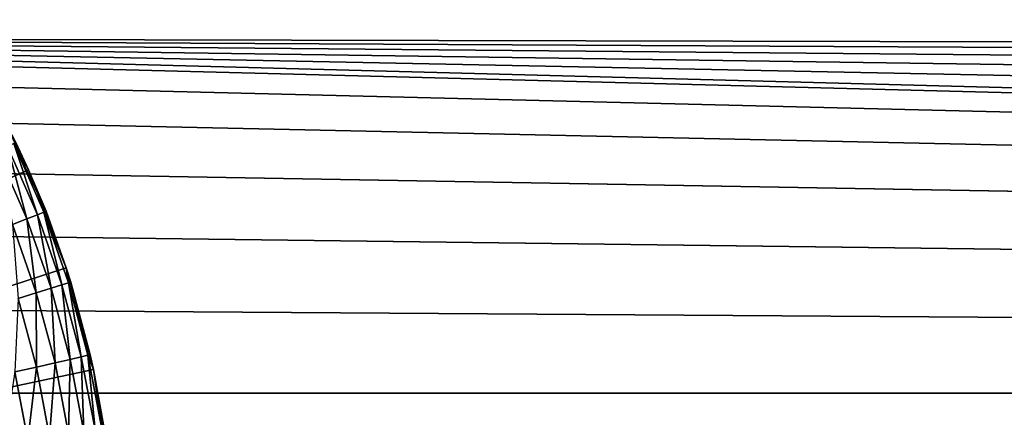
# Model space of a CAD drawing. Header units: centimetres. Extents: x 0.2 to 26.4, y 0 to 13.
# Tile 166 of 256: x 9.363 to 10, y 6.644 to 6.902. Entities that reach past the tile are written whole.
import ezdxf

# ---------------------------------------------------------------- set-up
doc = ezdxf.new("R2010")
doc.units = ezdxf.units.CM
doc.header["$LTSCALE"] = 2.54
doc.layers.get('0').update_dxf_attribs({"color": 13})

# ---------------------------------------------------------------- blocks, each defined once
blk = doc.blocks.new('Pojemnik na r_czniki papierowe CRESTO monta_ na_cienny.STL')
at = {"color": 0}
for p, q in [((17.55007, 6.80844, 17.55), (8.77505, 6.89032, 17.55)), ((8.77505, 6.89032, 17.55), (17.50693, 6.7653, 17.55)), ((17.44615, 6.66003, 17.55), (8.77505, 6.89032, 17.55)), ((17.44615, 6.66003, 17.55), (8.77505, 6.89032, 17.55)), ((17.47194, 6.71532, 17.55), (8.77505, 6.89032, 17.55)), ((17.47194, 6.71532, 17.55), (8.77505, 6.89032, 17.55)), ((8.77505, 6.89032, 17.55), (17.50693, 6.7653, 17.55)), ((17.60005, 6.84343, 17.55), (8.77505, 6.89032, 17.55)), ((17.55007, 6.80844, 17.55), (8.77505, 6.89032, 17.55)), ((17.60005, 6.84343, 17.55), (8.77505, 6.89032, 17.55)), ((17.65534, 6.86921, 17.55), (8.77505, 6.89032, 17.55)), ((17.65534, 6.86921, 17.55), (8.77505, 6.89032, 17.55)), ((17.44615, 6.66003, 17.55), (8.83582, 6.885, 17.55)), ((17.44615, 6.66003, 17.55), (8.83582, 6.885, 17.55)), ((8.89475, 6.86921, 17.45), (17.44615, 6.66003, 17.45)), ((8.89475, 6.86921, 17.45), (17.44615, 6.66003, 17.45)), ((8.89475, 6.86921, 17.55), (17.44615, 6.66003, 17.55)), ((8.89475, 6.86921, 17.55), (17.44615, 6.66003, 17.55)), ((9.36885, 6.8047, 17.55), (9.33796, 6.86532, 17.55)), ((9.36885, 6.8047, 17.55), (9.33796, 6.86532, 17.55)), ((8.95005, 6.84343, 17.45), (17.44615, 6.66003, 17.45)), ((8.95005, 6.84343, 17.45), (17.44615, 6.66003, 17.45)), ((8.95005, 6.84343, 17.55), (17.44615, 6.66003, 17.55)), ((8.95005, 6.84343, 17.55), (17.44615, 6.66003, 17.55)), ((9.36885, 6.8047, 17.55), (9.36068, 6.82234, 17.95)), ((9.36068, 6.82234, 17.95), (9.36885, 6.8047, 17.95)), ((9.36885, 6.8047, 17.55), (9.36068, 6.82234, 17.95)), ((9.36068, 6.82234, 17.95), (9.36885, 6.8047, 17.95)), ((9.36764, 6.7729, 18), (9.3486, 6.81653, 18)), ((9.36764, 6.7729, 18), (9.3486, 6.81653, 18)), ((9.36764, 6.7729, 18), (9.35524, 6.81973, 17.9842)), ((9.36764, 6.7729, 18), (9.35524, 6.81973, 17.9842)), ((9.3745, 6.77559, 17.9842), (9.35524, 6.81973, 17.9842)), ((9.3745, 6.77559, 17.9842), (9.35524, 6.81973, 17.9842)), ((9.3745, 6.77559, 17.9842), (9.35931, 6.82169, 17.96736)), ((9.3745, 6.77559, 17.9842), (9.35931, 6.82169, 17.96736)), ((9.3787, 6.77724, 17.96736), (9.35931, 6.82169, 17.96736)), ((9.38011, 6.77779, 17.95), (9.35931, 6.82169, 17.96736)), ((9.3787, 6.77724, 17.96736), (9.35931, 6.82169, 17.96736)), ((9.38011, 6.77779, 17.95), (9.35931, 6.82169, 17.96736)), ((9.36885, 6.8047, 17.95), (9.35931, 6.82169, 17.96736)), ((9.36885, 6.8047, 17.95), (9.35931, 6.82169, 17.96736)), ((9.36885, 6.8047, 17.55), (8.77505, 6.54032, 17.55)), ((9.36885, 6.8047, 17.55), (8.77505, 6.54032, 17.55)), ((9.00002, 6.80844, 17.45), (17.44615, 6.66003, 17.45)), ((9.00002, 6.80844, 17.45), (17.44615, 6.66003, 17.45)), ((9.00002, 6.80844, 17.55), (17.44615, 6.66003, 17.55)), ((9.00002, 6.80844, 17.55), (17.44615, 6.66003, 17.55)), ((9.39323, 6.74118, 17.55), (9.36885, 6.8047, 17.55)), ((9.36885, 6.8047, 17.55), (9.38011, 6.77779, 17.95)), ((9.36885, 6.8047, 17.55), (9.38011, 6.77779, 17.95)), ((9.36885, 6.8047, 17.55), (9.36885, 6.8047, 17.95)), ((9.36885, 6.8047, 17.95), (9.38011, 6.77779, 17.95)), ((9.36885, 6.8047, 17.55), (9.36885, 6.8047, 17.95)), ((9.39323, 6.74118, 17.55), (9.36885, 6.8047, 17.55)), ((9.36885, 6.8047, 17.95), (9.38011, 6.77779, 17.95)), ((9.38011, 6.77779, 17.95), (9.3787, 6.77724, 17.96736)), ((9.38011, 6.77779, 17.95), (9.3787, 6.77724, 17.96736)), ((9.39323, 6.74118, 17.55), (9.38011, 6.77779, 17.95)), ((9.38011, 6.77779, 17.95), (9.39323, 6.74118, 17.95)), ((9.39323, 6.74118, 17.55), (9.38011, 6.77779, 17.95)), ((9.38011, 6.77779, 17.95), (9.39323, 6.74118, 17.95)), ((9.35834, 6.76924, 18.01428), (9.36764, 6.7729, 18)), ((9.35834, 6.76924, 18.01428), (9.36764, 6.7729, 18)), ((9.36764, 6.7729, 18), (9.3745, 6.77559, 17.9842)), ((9.36764, 6.7729, 18), (9.3745, 6.77559, 17.9842)), ((9.36764, 6.7729, 18), (9.38337, 6.72796, 18)), ((9.36764, 6.7729, 18), (9.38337, 6.72796, 18)), ((9.36764, 6.7729, 18), (9.37381, 6.72501, 18.01428)), ((9.36764, 6.7729, 18), (9.37381, 6.72501, 18.01428)), ((9.3745, 6.77559, 17.9842), (9.3787, 6.77724, 17.96736)), ((9.3745, 6.77559, 17.9842), (9.3787, 6.77724, 17.96736)), ((9.3745, 6.77559, 17.9842), (9.39041, 6.73013, 17.9842)), ((9.3745, 6.77559, 17.9842), (9.39041, 6.73013, 17.9842)), ((9.3745, 6.77559, 17.9842), (9.38337, 6.72796, 18)), ((9.3745, 6.77559, 17.9842), (9.38337, 6.72796, 18)), ((9.3787, 6.77724, 17.96736), (9.39323, 6.74118, 17.95)), ((9.3787, 6.77724, 17.96736), (9.39323, 6.74118, 17.95)), ((9.3787, 6.77724, 17.96736), (9.39472, 6.73146, 17.96736)), ((9.3787, 6.77724, 17.96736), (9.39472, 6.73146, 17.96736)), ((9.3787, 6.77724, 17.96736), (9.39041, 6.73013, 17.9842)), ((9.3787, 6.77724, 17.96736), (9.39041, 6.73013, 17.9842)), ((17.44615, 6.66003, 17.45), (9.04316, 6.7653, 17.45)), ((17.44615, 6.66003, 17.45), (9.04316, 6.7653, 17.45)), ((17.44615, 6.66003, 17.55), (9.04316, 6.7653, 17.55)), ((17.44615, 6.66003, 17.55), (9.04316, 6.7653, 17.55)), ((9.35834, 6.76924, 18.01428), (9.37381, 6.72501, 18.01428)), ((9.35834, 6.76924, 18.01428), (9.37381, 6.72501, 18.01428)), ((9.39323, 6.74118, 17.55), (8.77505, 6.54032, 17.55)), ((9.39323, 6.74118, 17.55), (8.77505, 6.54032, 17.55)), ((9.39323, 6.74118, 17.95), (9.39617, 6.73191, 17.95)), ((9.39617, 6.73191, 17.95), (9.39323, 6.74118, 17.55)), ((9.39323, 6.74118, 17.55), (9.39323, 6.74118, 17.95)), ((9.39617, 6.73191, 17.95), (9.39323, 6.74118, 17.55)), ((9.40875, 6.68496, 17.95), (9.39323, 6.74118, 17.55)), ((9.40875, 6.68496, 17.95), (9.39323, 6.74118, 17.55)), ((9.41084, 6.67546, 17.55), (9.39323, 6.74118, 17.55)), ((9.39323, 6.74118, 17.55), (9.39323, 6.74118, 17.95)), ((9.41084, 6.67546, 17.55), (9.39323, 6.74118, 17.55)), ((9.39323, 6.74118, 17.95), (9.39617, 6.73191, 17.95)), ((9.39323, 6.74118, 17.95), (9.39472, 6.73146, 17.96736)), ((9.39323, 6.74118, 17.95), (9.39472, 6.73146, 17.96736)), ((9.37381, 6.72501, 18.01428), (9.38337, 6.72796, 18)), ((9.37381, 6.72501, 18.01428), (9.38337, 6.72796, 18)), ((9.38337, 6.72796, 18), (9.39041, 6.73013, 17.9842)), ((9.38337, 6.72796, 18), (9.39041, 6.73013, 17.9842)), ((9.38594, 6.67975, 18.01428), (9.38337, 6.72796, 18)), ((9.38594, 6.67975, 18.01428), (9.38337, 6.72796, 18)), ((9.39569, 6.68198, 18), (9.38337, 6.72796, 18)), ((9.39569, 6.68198, 18), (9.38337, 6.72796, 18)), ((9.39041, 6.73013, 17.9842), (9.39472, 6.73146, 17.96736)), ((9.39041, 6.73013, 17.9842), (9.39472, 6.73146, 17.96736)), ((9.39569, 6.68198, 18), (9.39041, 6.73013, 17.9842)), ((9.39569, 6.68198, 18), (9.39041, 6.73013, 17.9842)), ((9.40287, 6.68362, 17.9842), (9.39041, 6.73013, 17.9842)), ((9.40287, 6.68362, 17.9842), (9.39041, 6.73013, 17.9842)), ((9.39472, 6.73146, 17.96736), (9.39617, 6.73191, 17.95)), ((9.39472, 6.73146, 17.96736), (9.39617, 6.73191, 17.95)), ((9.40287, 6.68362, 17.9842), (9.39472, 6.73146, 17.96736)), ((9.40287, 6.68362, 17.9842), (9.39472, 6.73146, 17.96736)), ((9.40727, 6.68462, 17.96736), (9.39472, 6.73146, 17.96736)), ((9.40727, 6.68462, 17.96736), (9.39472, 6.73146, 17.96736)), ((9.39617, 6.73191, 17.95), (9.40875, 6.68496, 17.95)), ((9.40727, 6.68462, 17.96736), (9.39617, 6.73191, 17.95)), ((9.40727, 6.68462, 17.96736), (9.39617, 6.73191, 17.95)), ((9.39617, 6.73191, 17.95), (9.40875, 6.68496, 17.95)), ((9.36203, 6.72138, 18.02661), (9.37381, 6.72501, 18.01428)), ((9.36203, 6.72138, 18.02661), (9.37381, 6.72501, 18.01428)), ((9.37392, 6.67701, 18.02661), (9.36203, 6.72138, 18.02661)), ((9.37392, 6.67701, 18.02661), (9.36203, 6.72138, 18.02661)), ((9.37392, 6.67701, 18.02661), (9.37381, 6.72501, 18.01428)), ((9.37392, 6.67701, 18.02661), (9.37381, 6.72501, 18.01428)), ((9.38594, 6.67975, 18.01428), (9.37381, 6.72501, 18.01428)), ((9.38594, 6.67975, 18.01428), (9.37381, 6.72501, 18.01428)), ((17.44615, 6.66003, 17.45), (9.07815, 6.71532, 17.45)), ((17.44615, 6.66003, 17.45), (9.07815, 6.71532, 17.45)), ((9.07815, 6.71532, 17.55), (17.44615, 6.66003, 17.55)), ((9.07815, 6.71532, 17.55), (17.44615, 6.66003, 17.55)), ((9.38594, 6.67975, 18.01428), (9.39569, 6.68198, 18)), ((9.38594, 6.67975, 18.01428), (9.39569, 6.68198, 18)), ((9.39569, 6.68198, 18), (9.39465, 6.63371, 18.01428)), ((9.39569, 6.68198, 18), (9.39465, 6.63371, 18.01428)), ((9.39569, 6.68198, 18), (9.40287, 6.68362, 17.9842)), ((9.39569, 6.68198, 18), (9.40287, 6.68362, 17.9842)), ((9.39569, 6.68198, 18), (9.40454, 6.6352, 18)), ((9.39569, 6.68198, 18), (9.40454, 6.6352, 18)), ((9.40287, 6.68362, 17.9842), (9.40727, 6.68462, 17.96736)), ((9.40287, 6.68362, 17.9842), (9.40727, 6.68462, 17.96736)), ((9.40287, 6.68362, 17.9842), (9.41182, 6.6363, 17.9842)), ((9.40287, 6.68362, 17.9842), (9.41182, 6.6363, 17.9842)), ((9.40287, 6.68362, 17.9842), (9.40454, 6.6352, 18)), ((9.40287, 6.68362, 17.9842), (9.40454, 6.6352, 18)), ((9.40875, 6.68496, 17.95), (9.40727, 6.68462, 17.96736)), ((9.40875, 6.68496, 17.95), (9.40727, 6.68462, 17.96736)), ((9.40727, 6.68462, 17.96736), (9.41084, 6.67546, 17.95)), ((9.40727, 6.68462, 17.96736), (9.41084, 6.67546, 17.95)), ((9.40727, 6.68462, 17.96736), (9.41628, 6.63697, 17.96736)), ((9.40727, 6.68462, 17.96736), (9.41628, 6.63697, 17.96736)), ((9.40727, 6.68462, 17.96736), (9.41182, 6.6363, 17.9842)), ((9.40727, 6.68462, 17.96736), (9.41182, 6.6363, 17.9842)), ((9.40875, 6.68496, 17.95), (9.41084, 6.67546, 17.55)), ((9.40875, 6.68496, 17.95), (9.41084, 6.67546, 17.55)), ((9.40875, 6.68496, 17.95), (9.41084, 6.67546, 17.95)), ((9.40875, 6.68496, 17.95), (9.41084, 6.67546, 17.95)), ((8.77505, 6.54032, 17.55), (9.41084, 6.67546, 17.55)), ((8.77505, 6.54032, 17.55), (9.41084, 6.67546, 17.55)), ((9.36, 6.67383, 18.0366), (9.37392, 6.67701, 18.02661)), ((9.36, 6.67383, 18.0366), (9.37392, 6.67701, 18.02661)), ((9.37392, 6.67701, 18.02661), (9.36834, 6.62974, 18.0366)), ((9.37392, 6.67701, 18.02661), (9.36834, 6.62974, 18.0366)), ((9.37392, 6.67701, 18.02661), (9.38594, 6.67975, 18.01428)), ((9.37392, 6.67701, 18.02661), (9.38594, 6.67975, 18.01428)), ((9.37392, 6.67701, 18.02661), (9.38246, 6.63187, 18.02661)), ((9.37392, 6.67701, 18.02661), (9.38246, 6.63187, 18.02661)), ((9.38594, 6.67975, 18.01428), (9.38246, 6.63187, 18.02661)), ((9.38594, 6.67975, 18.01428), (9.38246, 6.63187, 18.02661)), ((9.38594, 6.67975, 18.01428), (9.39465, 6.63371, 18.01428)), ((9.38594, 6.67975, 18.01428), (9.39465, 6.63371, 18.01428)), ((9.41084, 6.67546, 17.55), (9.41779, 6.6372, 17.95)), ((9.42149, 6.60826, 17.55), (9.41084, 6.67546, 17.55)), ((9.41084, 6.67546, 17.95), (9.41084, 6.67546, 17.55)), ((9.41084, 6.67546, 17.95), (9.41084, 6.67546, 17.55)), ((9.41084, 6.67546, 17.95), (9.41779, 6.6372, 17.95)), ((9.41084, 6.67546, 17.55), (9.41779, 6.6372, 17.95)), ((9.42149, 6.60826, 17.55), (9.41084, 6.67546, 17.55)), ((9.41084, 6.67546, 17.95), (9.41779, 6.6372, 17.95)), ((9.41084, 6.67546, 17.95), (9.41628, 6.63697, 17.96736)), ((9.41084, 6.67546, 17.95), (9.41628, 6.63697, 17.96736)), ((9.36, 6.67383, 18.0366), (9.36834, 6.62974, 18.0366)), ((9.36, 6.67383, 18.0366), (9.36834, 6.62974, 18.0366)), ((9.10394, 6.66003, 17.45), (17.44615, 6.66003, 17.45)), ((9.10394, 6.66003, 17.45), (17.44615, 6.66003, 17.45)), ((9.10394, 6.66003, 17.55), (17.44615, 6.66003, 17.55)), ((9.10394, 6.66003, 17.55), (17.44615, 6.66003, 17.55))]:
    blk.add_line(p, q, dxfattribs=at)
mesh = blk.add_polyface(dxfattribs=at)
corners = [(17.71427, 6.885, 17.45), (17.65534, 6.86921, 17.45), (0.37505, 13.04032, 17.45)]
mesh.append_faces([[corners[k] for k in face] for face in [(0, 1, 2)]], dxfattribs={"color": 0})
mesh = blk.add_polyface(dxfattribs=at)
corners = [(17.65534, 6.86921, 17.45), (17.60005, 6.84343, 17.45), (0.37505, 13.04032, 17.45)]
mesh.append_faces([[corners[k] for k in face] for face in [(0, 1, 2)]], dxfattribs={"color": 0})
mesh = blk.add_polyface(dxfattribs=at)
corners = [(17.60005, 6.84343, 17.45), (17.55007, 6.80844, 17.45), (0.37505, 13.04032, 17.45)]
mesh.append_faces([[corners[k] for k in face] for face in [(0, 1, 2)]], dxfattribs={"color": 0})
mesh = blk.add_polyface(dxfattribs=at)
corners = [(17.55007, 6.80844, 17.45), (17.50693, 6.7653, 17.45), (0.37505, 13.04032, 17.45)]
mesh.append_faces([[corners[k] for k in face] for face in [(0, 1, 2)]], dxfattribs={"color": 0})
mesh = blk.add_polyface(dxfattribs=at)
corners = [(17.50693, 6.7653, 17.45), (17.47194, 6.71532, 17.45), (0.37505, 13.04032, 17.45)]
mesh.append_faces([[corners[k] for k in face] for face in [(0, 1, 2)]], dxfattribs={"color": 0})
mesh = blk.add_polyface(dxfattribs=at)
corners = [(17.47194, 6.71532, 17.45), (17.44615, 6.66003, 17.45), (0.37505, 13.04032, 17.45)]
mesh.append_faces([[corners[k] for k in face] for face in [(0, 1, 2)]], dxfattribs={"color": 0})
mesh = blk.add_polyface(dxfattribs=at)
corners = [(17.83582, 6.885, 17.45), (0.37505, 13.04032, 17.45), (1.57505, 12.84032, 17.45)]
mesh.append_faces([[corners[k] for k in face] for face in [(0, 1, 2)]], dxfattribs={"color": 0})
mesh = blk.add_polyface(dxfattribs=at)
corners = [(17.83582, 6.885, 17.45), (17.77505, 6.89032, 17.45), (0.37505, 13.04032, 17.45)]
mesh.append_faces([[corners[k] for k in face] for face in [(0, 1, 2)]], dxfattribs={"color": 0})
mesh = blk.add_polyface(dxfattribs=at)
corners = [(17.77505, 6.89032, 17.45), (17.71427, 6.885, 17.45), (0.37505, 13.04032, 17.45)]
mesh.append_faces([[corners[k] for k in face] for face in [(0, 1, 2)]], dxfattribs={"color": 0})
mesh = blk.add_polyface(dxfattribs=at)
corners = [(17.44615, 6.66003, 17.45), (8.89475, 6.86921, 17.45), (0.37505, 13.04032, 17.45)]
mesh.append_faces([[corners[k] for k in face] for face in [(0, 1, 2)]], dxfattribs={"color": 0})
mesh = blk.add_polyface(dxfattribs=at)
corners = [(24.97505, 12.84032, 17.45), (17.89475, 6.86921, 17.45), (1.57505, 12.84032, 17.45)]
mesh.append_faces([[corners[k] for k in face] for face in [(0, 1, 2)]], dxfattribs={"color": 0})
mesh = blk.add_polyface(dxfattribs=at)
corners = [(17.89475, 6.86921, 17.45), (17.83582, 6.885, 17.45), (1.57505, 12.84032, 17.45)]
mesh.append_faces([[corners[k] for k in face] for face in [(0, 1, 2)]], dxfattribs={"color": 0})
mesh = blk.add_polyface(dxfattribs=at)
corners = [(24.97505, 12.84032, 17.55), (1.57505, 12.84032, 17.55), (8.65534, 6.86921, 17.55)]
mesh.append_faces([[corners[k] for k in face] for face in [(0, 1, 2)]], dxfattribs={"color": 0})
mesh = blk.add_polyface(dxfattribs=at)
corners = [(24.97505, 12.84032, 17.55), (8.65534, 6.86921, 17.55), (8.71427, 6.885, 17.55)]
mesh.append_faces([[corners[k] for k in face] for face in [(0, 1, 2)]], dxfattribs={"color": 0})
mesh = blk.add_polyface(dxfattribs=at)
corners = [(24.97505, 12.84032, 17.55), (8.71427, 6.885, 17.55), (8.77505, 6.89032, 17.55)]
mesh.append_faces([[corners[k] for k in face] for face in [(0, 1, 2)]], dxfattribs={"color": 0})
mesh = blk.add_polyface(dxfattribs=at)
corners = [(24.97505, 12.84032, 17.55), (8.77505, 6.89032, 17.55), (17.65534, 6.86921, 17.55)]
mesh.append_faces([[corners[k] for k in face] for face in [(0, 1, 2)]], dxfattribs={"color": 0})
mesh = blk.add_polyface(dxfattribs=at)
corners = [(17.55007, 6.80844, 17.55), (8.77505, 6.89032, 17.55), (17.50693, 6.7653, 17.55)]
mesh.append_faces([[corners[k] for k in face] for face in [(0, 1, 2)]], dxfattribs={"color": 0})
mesh = blk.add_polyface(dxfattribs=at)
corners = [(17.44615, 6.66003, 17.55), (8.77505, 6.89032, 17.55), (8.83582, 6.885, 17.55)]
mesh.append_faces([[corners[k] for k in face] for face in [(0, 1, 2)]], dxfattribs={"color": 0})
mesh = blk.add_polyface(dxfattribs=at)
corners = [(17.47194, 6.71532, 17.55), (8.77505, 6.89032, 17.55), (17.44615, 6.66003, 17.55)]
mesh.append_faces([[corners[k] for k in face] for face in [(0, 1, 2)]], dxfattribs={"color": 0})
mesh = blk.add_polyface(dxfattribs=at)
corners = [(17.50693, 6.7653, 17.55), (8.77505, 6.89032, 17.55), (17.47194, 6.71532, 17.55)]
mesh.append_faces([[corners[k] for k in face] for face in [(0, 1, 2)]], dxfattribs={"color": 0})
mesh = blk.add_polyface(dxfattribs=at)
corners = [(17.60005, 6.84343, 17.55), (8.77505, 6.89032, 17.55), (17.55007, 6.80844, 17.55)]
mesh.append_faces([[corners[k] for k in face] for face in [(0, 1, 2)]], dxfattribs={"color": 0})
mesh = blk.add_polyface(dxfattribs=at)
corners = [(17.65534, 6.86921, 17.55), (8.77505, 6.89032, 17.55), (17.60005, 6.84343, 17.55)]
mesh.append_faces([[corners[k] for k in face] for face in [(0, 1, 2)]], dxfattribs={"color": 0})
mesh = blk.add_polyface(dxfattribs=at)
corners = [(17.44615, 6.66003, 17.55), (8.83582, 6.885, 17.55), (8.89475, 6.86921, 17.55)]
mesh.append_faces([[corners[k] for k in face] for face in [(0, 1, 2)]], dxfattribs={"color": 0})
mesh = blk.add_polyface(dxfattribs=at)
corners = [(17.44615, 6.66003, 17.45), (8.95005, 6.84343, 17.45), (8.89475, 6.86921, 17.45)]
mesh.append_faces([[corners[k] for k in face] for face in [(0, 1, 2)]], dxfattribs={"color": 0})
mesh = blk.add_polyface(dxfattribs=at)
corners = [(17.44615, 6.66003, 17.55), (8.89475, 6.86921, 17.55), (8.95005, 6.84343, 17.55)]
mesh.append_faces([[corners[k] for k in face] for face in [(0, 1, 2)]], dxfattribs={"color": 0})
mesh = blk.add_polyface(dxfattribs=at)
corners = [(9.36885, 6.8047, 17.55), (8.77505, 6.54032, 17.55), (9.33796, 6.86532, 17.55)]
mesh.append_faces([[corners[k] for k in face] for face in [(0, 1, 2)]], dxfattribs={"color": 0})
mesh = blk.add_polyface(dxfattribs=at)
corners = [(9.33796, 6.86532, 17.55), (9.36068, 6.82234, 17.95), (9.36885, 6.8047, 17.55)]
mesh.append_faces([[corners[k] for k in face] for face in [(0, 1, 2)]], dxfattribs={"color": 0})
mesh = blk.add_polyface(dxfattribs=at)
corners = [(17.44615, 6.66003, 17.45), (9.00002, 6.80844, 17.45), (8.95005, 6.84343, 17.45)]
mesh.append_faces([[corners[k] for k in face] for face in [(0, 1, 2)]], dxfattribs={"color": 0})
mesh = blk.add_polyface(dxfattribs=at)
corners = [(17.44615, 6.66003, 17.55), (8.95005, 6.84343, 17.55), (9.00002, 6.80844, 17.55)]
mesh.append_faces([[corners[k] for k in face] for face in [(0, 1, 2)]], dxfattribs={"color": 0})
mesh = blk.add_polyface(dxfattribs=at)
corners = [(9.36068, 6.82234, 17.95), (9.35931, 6.82169, 17.96736), (9.36885, 6.8047, 17.95)]
mesh.append_faces([[corners[k] for k in face] for face in [(0, 1, 2)]], dxfattribs={"color": 0})
mesh = blk.add_polyface(dxfattribs=at)
corners = [(9.36068, 6.82234, 17.95), (9.36885, 6.8047, 17.95), (9.36885, 6.8047, 17.55)]
mesh.append_faces([[corners[k] for k in face] for face in [(0, 1, 2)]], dxfattribs={"color": 0})
mesh = blk.add_polyface(dxfattribs=at)
corners = [(9.35524, 6.81973, 17.9842), (9.3486, 6.81653, 18), (9.36764, 6.7729, 18)]
mesh.append_faces([[corners[k] for k in face] for face in [(0, 1, 2)]], dxfattribs={"color": 0})
mesh = blk.add_polyface(dxfattribs=at)
corners = [(9.3486, 6.81653, 18), (9.35834, 6.76924, 18.01428), (9.36764, 6.7729, 18)]
mesh.append_faces([[corners[k] for k in face] for face in [(0, 1, 2)]], dxfattribs={"color": 0})
mesh = blk.add_polyface(dxfattribs=at)
corners = [(9.35931, 6.82169, 17.96736), (9.35524, 6.81973, 17.9842), (9.3745, 6.77559, 17.9842)]
mesh.append_faces([[corners[k] for k in face] for face in [(0, 1, 2)]], dxfattribs={"color": 0})
mesh = blk.add_polyface(dxfattribs=at)
corners = [(9.35524, 6.81973, 17.9842), (9.36764, 6.7729, 18), (9.3745, 6.77559, 17.9842)]
mesh.append_faces([[corners[k] for k in face] for face in [(0, 1, 2)]], dxfattribs={"color": 0})
mesh = blk.add_polyface(dxfattribs=at)
corners = [(9.35931, 6.82169, 17.96736), (9.3745, 6.77559, 17.9842), (9.3787, 6.77724, 17.96736)]
mesh.append_faces([[corners[k] for k in face] for face in [(0, 1, 2)]], dxfattribs={"color": 0})
mesh = blk.add_polyface(dxfattribs=at)
corners = [(9.35931, 6.82169, 17.96736), (9.3787, 6.77724, 17.96736), (9.38011, 6.77779, 17.95)]
mesh.append_faces([[corners[k] for k in face] for face in [(0, 1, 2)]], dxfattribs={"color": 0})
mesh = blk.add_polyface(dxfattribs=at)
corners = [(9.35931, 6.82169, 17.96736), (9.38011, 6.77779, 17.95), (9.36885, 6.8047, 17.95)]
mesh.append_faces([[corners[k] for k in face] for face in [(0, 1, 2)]], dxfattribs={"color": 0})
mesh = blk.add_polyface(dxfattribs=at)
corners = [(9.39323, 6.74118, 17.55), (8.77505, 6.54032, 17.55), (9.36885, 6.8047, 17.55)]
mesh.append_faces([[corners[k] for k in face] for face in [(0, 1, 2)]], dxfattribs={"color": 0})
mesh = blk.add_polyface(dxfattribs=at)
corners = [(17.44615, 6.66003, 17.45), (9.04316, 6.7653, 17.45), (9.00002, 6.80844, 17.45)]
mesh.append_faces([[corners[k] for k in face] for face in [(0, 1, 2)]], dxfattribs={"color": 0})
mesh = blk.add_polyface(dxfattribs=at)
corners = [(17.44615, 6.66003, 17.55), (9.00002, 6.80844, 17.55), (9.04316, 6.7653, 17.55)]
mesh.append_faces([[corners[k] for k in face] for face in [(0, 1, 2)]], dxfattribs={"color": 0})
mesh = blk.add_polyface(dxfattribs=at)
corners = [(9.36885, 6.8047, 17.55), (9.38011, 6.77779, 17.95), (9.39323, 6.74118, 17.55)]
mesh.append_faces([[corners[k] for k in face] for face in [(0, 1, 2)]], dxfattribs={"color": 0})
mesh = blk.add_polyface(dxfattribs=at)
corners = [(9.36885, 6.8047, 17.95), (9.38011, 6.77779, 17.95), (9.36885, 6.8047, 17.55)]
mesh.append_faces([[corners[k] for k in face] for face in [(0, 1, 2)]], dxfattribs={"color": 0})
mesh = blk.add_polyface(dxfattribs=at)
corners = [(9.38011, 6.77779, 17.95), (9.3787, 6.77724, 17.96736), (9.39323, 6.74118, 17.95)]
mesh.append_faces([[corners[k] for k in face] for face in [(0, 1, 2)]], dxfattribs={"color": 0})
mesh = blk.add_polyface(dxfattribs=at)
corners = [(9.38011, 6.77779, 17.95), (9.39323, 6.74118, 17.95), (9.39323, 6.74118, 17.55)]
mesh.append_faces([[corners[k] for k in face] for face in [(0, 1, 2)]], dxfattribs={"color": 0})
mesh = blk.add_polyface(dxfattribs=at)
corners = [(9.36764, 6.7729, 18), (9.35834, 6.76924, 18.01428), (9.37381, 6.72501, 18.01428)]
mesh.append_faces([[corners[k] for k in face] for face in [(0, 1, 2)]], dxfattribs={"color": 0})
mesh = blk.add_polyface(dxfattribs=at)
corners = [(9.3745, 6.77559, 17.9842), (9.36764, 6.7729, 18), (9.38337, 6.72796, 18)]
mesh.append_faces([[corners[k] for k in face] for face in [(0, 1, 2)]], dxfattribs={"color": 0})
mesh = blk.add_polyface(dxfattribs=at)
corners = [(9.36764, 6.7729, 18), (9.37381, 6.72501, 18.01428), (9.38337, 6.72796, 18)]
mesh.append_faces([[corners[k] for k in face] for face in [(0, 1, 2)]], dxfattribs={"color": 0})
mesh = blk.add_polyface(dxfattribs=at)
corners = [(9.3787, 6.77724, 17.96736), (9.3745, 6.77559, 17.9842), (9.39041, 6.73013, 17.9842)]
mesh.append_faces([[corners[k] for k in face] for face in [(0, 1, 2)]], dxfattribs={"color": 0})
mesh = blk.add_polyface(dxfattribs=at)
corners = [(9.3745, 6.77559, 17.9842), (9.38337, 6.72796, 18), (9.39041, 6.73013, 17.9842)]
mesh.append_faces([[corners[k] for k in face] for face in [(0, 1, 2)]], dxfattribs={"color": 0})
mesh = blk.add_polyface(dxfattribs=at)
corners = [(9.3787, 6.77724, 17.96736), (9.39472, 6.73146, 17.96736), (9.39323, 6.74118, 17.95)]
mesh.append_faces([[corners[k] for k in face] for face in [(0, 1, 2)]], dxfattribs={"color": 0})
mesh = blk.add_polyface(dxfattribs=at)
corners = [(9.3787, 6.77724, 17.96736), (9.39041, 6.73013, 17.9842), (9.39472, 6.73146, 17.96736)]
mesh.append_faces([[corners[k] for k in face] for face in [(0, 1, 2)]], dxfattribs={"color": 0})
mesh = blk.add_polyface(dxfattribs=at)
corners = [(17.44615, 6.66003, 17.45), (9.07815, 6.71532, 17.45), (9.04316, 6.7653, 17.45)]
mesh.append_faces([[corners[k] for k in face] for face in [(0, 1, 2)]], dxfattribs={"color": 0})
mesh = blk.add_polyface(dxfattribs=at)
corners = [(17.44615, 6.66003, 17.55), (9.04316, 6.7653, 17.55), (9.07815, 6.71532, 17.55)]
mesh.append_faces([[corners[k] for k in face] for face in [(0, 1, 2)]], dxfattribs={"color": 0})
mesh = blk.add_polyface(dxfattribs=at)
corners = [(9.37381, 6.72501, 18.01428), (9.35834, 6.76924, 18.01428), (9.36203, 6.72138, 18.02661)]
mesh.append_faces([[corners[k] for k in face] for face in [(0, 1, 2)]], dxfattribs={"color": 0})
mesh = blk.add_polyface(dxfattribs=at)
corners = [(9.41084, 6.67546, 17.55), (8.77505, 6.54032, 17.55), (9.39323, 6.74118, 17.55)]
mesh.append_faces([[corners[k] for k in face] for face in [(0, 1, 2)]], dxfattribs={"color": 0})
mesh = blk.add_polyface(dxfattribs=at)
corners = [(9.39323, 6.74118, 17.95), (9.39617, 6.73191, 17.95), (9.39323, 6.74118, 17.55)]
mesh.append_faces([[corners[k] for k in face] for face in [(0, 1, 2)]], dxfattribs={"color": 0})
mesh = blk.add_polyface(dxfattribs=at)
corners = [(9.39323, 6.74118, 17.55), (9.39617, 6.73191, 17.95), (9.40875, 6.68496, 17.95)]
mesh.append_faces([[corners[k] for k in face] for face in [(0, 1, 2)]], dxfattribs={"color": 0})
mesh = blk.add_polyface(dxfattribs=at)
corners = [(9.39323, 6.74118, 17.55), (9.40875, 6.68496, 17.95), (9.41084, 6.67546, 17.55)]
mesh.append_faces([[corners[k] for k in face] for face in [(0, 1, 2)]], dxfattribs={"color": 0})
mesh = blk.add_polyface(dxfattribs=at)
corners = [(9.39323, 6.74118, 17.95), (9.39472, 6.73146, 17.96736), (9.39617, 6.73191, 17.95)]
mesh.append_faces([[corners[k] for k in face] for face in [(0, 1, 2)]], dxfattribs={"color": 0})
mesh = blk.add_polyface(dxfattribs=at)
corners = [(9.38337, 6.72796, 18), (9.37381, 6.72501, 18.01428), (9.38594, 6.67975, 18.01428)]
mesh.append_faces([[corners[k] for k in face] for face in [(0, 1, 2)]], dxfattribs={"color": 0})
mesh = blk.add_polyface(dxfattribs=at)
corners = [(9.39041, 6.73013, 17.9842), (9.38337, 6.72796, 18), (9.39569, 6.68198, 18)]
mesh.append_faces([[corners[k] for k in face] for face in [(0, 1, 2)]], dxfattribs={"color": 0})
mesh = blk.add_polyface(dxfattribs=at)
corners = [(9.38337, 6.72796, 18), (9.38594, 6.67975, 18.01428), (9.39569, 6.68198, 18)]
mesh.append_faces([[corners[k] for k in face] for face in [(0, 1, 2)]], dxfattribs={"color": 0})
mesh = blk.add_polyface(dxfattribs=at)
corners = [(9.39472, 6.73146, 17.96736), (9.39041, 6.73013, 17.9842), (9.40287, 6.68362, 17.9842)]
mesh.append_faces([[corners[k] for k in face] for face in [(0, 1, 2)]], dxfattribs={"color": 0})
mesh = blk.add_polyface(dxfattribs=at)
corners = [(9.39041, 6.73013, 17.9842), (9.39569, 6.68198, 18), (9.40287, 6.68362, 17.9842)]
mesh.append_faces([[corners[k] for k in face] for face in [(0, 1, 2)]], dxfattribs={"color": 0})
mesh = blk.add_polyface(dxfattribs=at)
corners = [(9.39617, 6.73191, 17.95), (9.39472, 6.73146, 17.96736), (9.40727, 6.68462, 17.96736)]
mesh.append_faces([[corners[k] for k in face] for face in [(0, 1, 2)]], dxfattribs={"color": 0})
mesh = blk.add_polyface(dxfattribs=at)
corners = [(9.39472, 6.73146, 17.96736), (9.40287, 6.68362, 17.9842), (9.40727, 6.68462, 17.96736)]
mesh.append_faces([[corners[k] for k in face] for face in [(0, 1, 2)]], dxfattribs={"color": 0})
mesh = blk.add_polyface(dxfattribs=at)
corners = [(9.39617, 6.73191, 17.95), (9.40727, 6.68462, 17.96736), (9.40875, 6.68496, 17.95)]
mesh.append_faces([[corners[k] for k in face] for face in [(0, 1, 2)]], dxfattribs={"color": 0})
mesh = blk.add_polyface(dxfattribs=at)
corners = [(9.37392, 6.67701, 18.02661), (9.36203, 6.72138, 18.02661), (9.36, 6.67383, 18.0366)]
mesh.append_faces([[corners[k] for k in face] for face in [(0, 1, 2)]], dxfattribs={"color": 0})
mesh = blk.add_polyface(dxfattribs=at)
corners = [(9.37392, 6.67701, 18.02661), (9.37381, 6.72501, 18.01428), (9.36203, 6.72138, 18.02661)]
mesh.append_faces([[corners[k] for k in face] for face in [(0, 1, 2)]], dxfattribs={"color": 0})
mesh = blk.add_polyface(dxfattribs=at)
corners = [(9.38594, 6.67975, 18.01428), (9.37381, 6.72501, 18.01428), (9.37392, 6.67701, 18.02661)]
mesh.append_faces([[corners[k] for k in face] for face in [(0, 1, 2)]], dxfattribs={"color": 0})
mesh = blk.add_polyface(dxfattribs=at)
corners = [(17.44615, 6.66003, 17.45), (9.10394, 6.66003, 17.45), (9.07815, 6.71532, 17.45)]
mesh.append_faces([[corners[k] for k in face] for face in [(0, 1, 2)]], dxfattribs={"color": 0})
mesh = blk.add_polyface(dxfattribs=at)
corners = [(17.44615, 6.66003, 17.55), (9.07815, 6.71532, 17.55), (9.10394, 6.66003, 17.55)]
mesh.append_faces([[corners[k] for k in face] for face in [(0, 1, 2)]], dxfattribs={"color": 0})
mesh = blk.add_polyface(dxfattribs=at)
corners = [(9.39569, 6.68198, 18), (9.38594, 6.67975, 18.01428), (9.39465, 6.63371, 18.01428)]
mesh.append_faces([[corners[k] for k in face] for face in [(0, 1, 2)]], dxfattribs={"color": 0})
mesh = blk.add_polyface(dxfattribs=at)
corners = [(9.39569, 6.68198, 18), (9.39465, 6.63371, 18.01428), (9.40454, 6.6352, 18)]
mesh.append_faces([[corners[k] for k in face] for face in [(0, 1, 2)]], dxfattribs={"color": 0})
mesh = blk.add_polyface(dxfattribs=at)
corners = [(9.40287, 6.68362, 17.9842), (9.39569, 6.68198, 18), (9.40454, 6.6352, 18)]
mesh.append_faces([[corners[k] for k in face] for face in [(0, 1, 2)]], dxfattribs={"color": 0})
mesh = blk.add_polyface(dxfattribs=at)
corners = [(9.40727, 6.68462, 17.96736), (9.40287, 6.68362, 17.9842), (9.41182, 6.6363, 17.9842)]
mesh.append_faces([[corners[k] for k in face] for face in [(0, 1, 2)]], dxfattribs={"color": 0})
mesh = blk.add_polyface(dxfattribs=at)
corners = [(9.40287, 6.68362, 17.9842), (9.40454, 6.6352, 18), (9.41182, 6.6363, 17.9842)]
mesh.append_faces([[corners[k] for k in face] for face in [(0, 1, 2)]], dxfattribs={"color": 0})
mesh = blk.add_polyface(dxfattribs=at)
corners = [(9.40875, 6.68496, 17.95), (9.40727, 6.68462, 17.96736), (9.41084, 6.67546, 17.95)]
mesh.append_faces([[corners[k] for k in face] for face in [(0, 1, 2)]], dxfattribs={"color": 0})
mesh = blk.add_polyface(dxfattribs=at)
corners = [(9.40727, 6.68462, 17.96736), (9.41628, 6.63697, 17.96736), (9.41084, 6.67546, 17.95)]
mesh.append_faces([[corners[k] for k in face] for face in [(0, 1, 2)]], dxfattribs={"color": 0})
mesh = blk.add_polyface(dxfattribs=at)
corners = [(9.40727, 6.68462, 17.96736), (9.41182, 6.6363, 17.9842), (9.41628, 6.63697, 17.96736)]
mesh.append_faces([[corners[k] for k in face] for face in [(0, 1, 2)]], dxfattribs={"color": 0})
mesh = blk.add_polyface(dxfattribs=at)
corners = [(9.40875, 6.68496, 17.95), (9.41084, 6.67546, 17.95), (9.41084, 6.67546, 17.55)]
mesh.append_faces([[corners[k] for k in face] for face in [(0, 1, 2)]], dxfattribs={"color": 0})
mesh = blk.add_polyface(dxfattribs=at)
corners = [(9.42149, 6.60826, 17.55), (8.77505, 6.54032, 17.55), (9.41084, 6.67546, 17.55)]
mesh.append_faces([[corners[k] for k in face] for face in [(0, 1, 2)]], dxfattribs={"color": 0})
mesh = blk.add_polyface(dxfattribs=at)
corners = [(9.37392, 6.67701, 18.02661), (9.36, 6.67383, 18.0366), (9.36834, 6.62974, 18.0366)]
mesh.append_faces([[corners[k] for k in face] for face in [(0, 1, 2)]], dxfattribs={"color": 0})
mesh = blk.add_polyface(dxfattribs=at)
corners = [(9.38246, 6.63187, 18.02661), (9.37392, 6.67701, 18.02661), (9.36834, 6.62974, 18.0366)]
mesh.append_faces([[corners[k] for k in face] for face in [(0, 1, 2)]], dxfattribs={"color": 0})
mesh = blk.add_polyface(dxfattribs=at)
corners = [(9.38594, 6.67975, 18.01428), (9.37392, 6.67701, 18.02661), (9.38246, 6.63187, 18.02661)]
mesh.append_faces([[corners[k] for k in face] for face in [(0, 1, 2)]], dxfattribs={"color": 0})
mesh = blk.add_polyface(dxfattribs=at)
corners = [(9.39465, 6.63371, 18.01428), (9.38594, 6.67975, 18.01428), (9.38246, 6.63187, 18.02661)]
mesh.append_faces([[corners[k] for k in face] for face in [(0, 1, 2)]], dxfattribs={"color": 0})
mesh = blk.add_polyface(dxfattribs=at)
corners = [(9.41084, 6.67546, 17.55), (9.41779, 6.6372, 17.95), (9.42149, 6.60826, 17.55)]
mesh.append_faces([[corners[k] for k in face] for face in [(0, 1, 2)]], dxfattribs={"color": 0})
mesh = blk.add_polyface(dxfattribs=at)
corners = [(9.41084, 6.67546, 17.95), (9.41779, 6.6372, 17.95), (9.41084, 6.67546, 17.55)]
mesh.append_faces([[corners[k] for k in face] for face in [(0, 1, 2)]], dxfattribs={"color": 0})
mesh = blk.add_polyface(dxfattribs=at)
corners = [(9.41084, 6.67546, 17.95), (9.41628, 6.63697, 17.96736), (9.41779, 6.6372, 17.95)]
mesh.append_faces([[corners[k] for k in face] for face in [(0, 1, 2)]], dxfattribs={"color": 0})
mesh = blk.add_polyface(dxfattribs=at)
corners = [(9.36834, 6.62974, 18.0366), (9.36, 6.67383, 18.0366), (9.35272, 6.62739, 18.04397)]
mesh.append_faces([[corners[k] for k in face] for face in [(0, 1, 2)]], dxfattribs={"color": 0})
mesh = blk.add_polyface(dxfattribs=at)
corners = [(17.44615, 6.66003, 17.45), (9.11973, 6.6011, 17.45), (9.10394, 6.66003, 17.45)]
mesh.append_faces([[corners[k] for k in face] for face in [(0, 1, 2)]], dxfattribs={"color": 0})
mesh = blk.add_polyface(dxfattribs=at)
corners = [(17.44615, 6.66003, 17.55), (9.10394, 6.66003, 17.55), (9.11973, 6.6011, 17.55)]
mesh.append_faces([[corners[k] for k in face] for face in [(0, 1, 2)]], dxfattribs={"color": 0})
mesh = blk.add_polyface(dxfattribs=at)
corners = [(17.44615, 6.66003, 17.45), (17.43036, 6.6011, 17.45), (9.11973, 6.6011, 17.45)]
mesh.append_faces([[corners[k] for k in face] for face in [(0, 1, 2)]], dxfattribs={"color": 0})
mesh = blk.add_polyface(dxfattribs=at)
corners = [(17.44615, 6.66003, 17.55), (9.11973, 6.6011, 17.55), (17.43036, 6.6011, 17.55)]
mesh.append_faces([[corners[k] for k in face] for face in [(0, 1, 2)]], dxfattribs={"color": 0})

msp = doc.modelspace()

# ---------------------------------------------------------------- block references
at = {"color": 0}
msp.add_blockref('Pojemnik na r_czniki papierowe CRESTO monta_ na_cienny.STL', (0, 0), dxfattribs=at)

doc.saveas('drawing.dxf')
